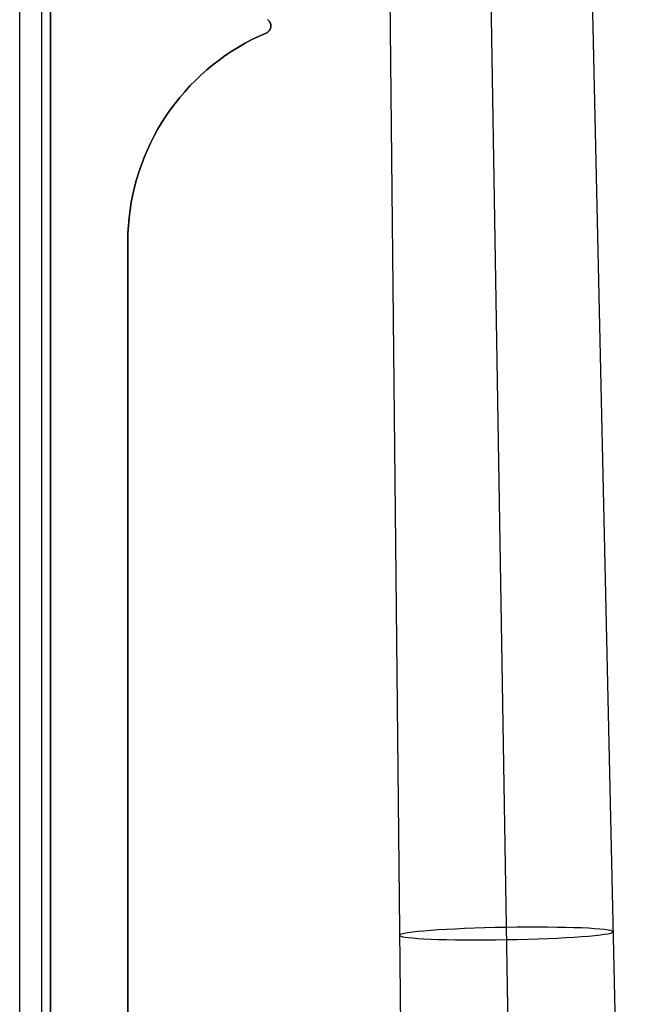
# Model space of a CAD drawing. Extents: x 852 to 2339, y -263 to 263.
# Tile 22 of 37: x 1351 to 1430, y 0 to 127. Entities that reach past the tile are written whole.
import ezdxf

# ---------------------------------------------------------------- set-up
doc = ezdxf.new("R2010")
doc.units = 0
doc.layers.add('PREDEFINITO', color=7, linetype='CONTINUOUS')

msp = doc.modelspace()

# ---------------------------------------------------------------- linework, layer by layer
at = {"layer": 'PREDEFINITO'}
for p, q in [((1350.97, 142.59, 440), (1350.97, -232.79, 440)), ((1353.8, 142.59, 438.83), (1353.8, -232.79, 438.83)), ((1354.97, 98.57, 380), (1354.97, 142.59, 380)), ((1354.97, 142.59, 435), (1354.97, 98.57, 435)), ((1354.97, 142.59, 436), (1354.97, 98.57, 436)), ((1354.97, 98.57, 380), (1354.97, 142.59, 380)), ((1354.97, 142.59, 435), (1354.97, 98.57, 435)), ((1354.97, 98.57, 407.5), (1354.97, 142.59, 407.5)), ((1411.86, 133.9, 650.48), (1415.92, -114.03, 666.12)), ((1398.8, 132.94, 637.43), (1401.4, -115.1, 651.6)), ((1411.87, 133.16, 637.43), (1415.94, -114.86, 651.6)), ((1411.88, 132.41, 624.38), (1415.95, -115.69, 637.09)), ((1424.94, 133.37, 637.43), (1430.47, -114.63, 651.6)), ((1383.05, 127.27, 380), (1383.02, 127.29, 380)), ((1383.05, 127.27, 435), (1383.02, 127.29, 435)), ((1383.02, 127.29, 407.5), (1383.05, 127.27, 407.5)), ((1383.07, 127.25, 380), (1383.05, 127.27, 380)), ((1383.07, 127.25, 435), (1383.05, 127.27, 435)), ((1383.05, 127.27, 407.5), (1383.07, 127.25, 407.5)), ((1383.1, 127.23, 380), (1383.07, 127.25, 380)), ((1383.1, 127.23, 435), (1383.07, 127.25, 435)), ((1383.07, 127.25, 407.5), (1383.1, 127.23, 407.5)), ((1383.13, 127.21, 380), (1383.1, 127.23, 380)), ((1383.13, 127.21, 435), (1383.1, 127.23, 435)), ((1383.1, 127.23, 407.5), (1383.13, 127.21, 407.5)), ((1383.15, 127.18, 380), (1383.13, 127.21, 380)), ((1383.15, 127.18, 435), (1383.13, 127.21, 435)), ((1383.13, 127.21, 407.5), (1383.15, 127.18, 407.5)), ((1383.18, 127.16, 380), (1383.15, 127.18, 380)), ((1383.18, 127.16, 435), (1383.15, 127.18, 435)), ((1383.15, 127.18, 407.5), (1383.18, 127.16, 407.5)), ((1383.17, 127.17, 380), (1383.17, 127.17, 435)), ((1383.2, 127.13, 380), (1383.18, 127.16, 380)), ((1383.2, 127.13, 435), (1383.18, 127.16, 435)), ((1383.18, 127.16, 407.5), (1383.2, 127.13, 407.5)), ((1383.22, 127.11, 380), (1383.2, 127.13, 380)), ((1383.22, 127.11, 435), (1383.2, 127.13, 435)), ((1383.2, 127.13, 407.5), (1383.22, 127.11, 407.5)), ((1383.25, 127.08, 380), (1383.22, 127.11, 380)), ((1383.25, 127.08, 435), (1383.22, 127.11, 435)), ((1383.22, 127.11, 407.5), (1383.25, 127.08, 407.5)), ((1383.27, 127.05, 380), (1383.25, 127.08, 380)), ((1383.27, 127.05, 435), (1383.25, 127.08, 435)), ((1383.25, 127.08, 407.5), (1383.27, 127.05, 407.5)), ((1383.29, 127.03, 380), (1383.27, 127.05, 380)), ((1383.29, 127.03, 435), (1383.27, 127.05, 435)), ((1383.27, 127.05, 407.5), (1383.29, 127.03, 407.5)), ((1383.31, 127, 380), (1383.29, 127.03, 380)), ((1383.31, 127, 435), (1383.29, 127.03, 435)), ((1383.29, 127.03, 407.5), (1383.31, 127, 407.5)), ((1383.32, 126.97, 380), (1383.31, 127, 380)), ((1383.32, 126.97, 435), (1383.31, 127, 435)), ((1383.31, 127, 407.5), (1383.32, 126.97, 407.5)), ((1383.34, 126.94, 380), (1383.32, 126.97, 380)), ((1383.34, 126.94, 435), (1383.32, 126.97, 435)), ((1383.32, 126.97, 407.5), (1383.34, 126.94, 407.5)), ((1383.36, 126.91, 380), (1383.34, 126.94, 380)), ((1383.36, 126.91, 435), (1383.34, 126.94, 435)), ((1383.34, 126.94, 407.5), (1383.36, 126.91, 407.5)), ((1383.35, 126, 380), (1383.36, 126.04, 380)), ((1383.35, 126, 435), (1383.36, 126.04, 435)), ((1383.36, 126.04, 407.5), (1383.35, 126, 407.5)), ((1383.37, 126.87, 380), (1383.36, 126.91, 380)), ((1383.37, 126.87, 435), (1383.36, 126.91, 435)), ((1383.36, 126.91, 407.5), (1383.37, 126.87, 407.5)), ((1383.36, 126.04, 380), (1383.38, 126.07, 380)), ((1383.36, 126.04, 435), (1383.38, 126.07, 435)), ((1383.38, 126.07, 407.5), (1383.36, 126.04, 407.5)), ((1383.38, 126.84, 380), (1383.37, 126.87, 380)), ((1383.38, 126.84, 435), (1383.37, 126.87, 435)), ((1383.37, 126.87, 407.5), (1383.38, 126.84, 407.5)), ((1383.4, 126.81, 380), (1383.38, 126.84, 380)), ((1383.4, 126.81, 435), (1383.38, 126.84, 435)), ((1383.38, 126.84, 407.5), (1383.4, 126.81, 407.5)), ((1383.38, 126.07, 380), (1383.39, 126.1, 380)), ((1383.38, 126.07, 435), (1383.39, 126.1, 435)), ((1383.39, 126.1, 407.5), (1383.38, 126.07, 407.5)), ((1383.39, 126.1, 380), (1383.4, 126.13, 380)), ((1383.39, 126.1, 435), (1383.4, 126.13, 435)), ((1383.4, 126.13, 407.5), (1383.39, 126.1, 407.5)), ((1383.41, 126.78, 380), (1383.4, 126.81, 380)), ((1383.41, 126.78, 435), (1383.4, 126.81, 435)), ((1383.4, 126.81, 407.5), (1383.41, 126.78, 407.5)), ((1383.4, 126.13, 380), (1383.41, 126.16, 380)), ((1383.4, 126.13, 435), (1383.41, 126.16, 435)), ((1383.41, 126.16, 407.5), (1383.4, 126.13, 407.5)), ((1383.42, 126.74, 380), (1383.41, 126.78, 380)), ((1383.42, 126.74, 435), (1383.41, 126.78, 435)), ((1383.41, 126.78, 407.5), (1383.42, 126.74, 407.5)), ((1383.41, 126.16, 380), (1383.42, 126.2, 380)), ((1383.41, 126.16, 435), (1383.42, 126.2, 435)), ((1383.42, 126.2, 407.5), (1383.41, 126.16, 407.5)), ((1383.43, 126.71, 380), (1383.42, 126.74, 380)), ((1383.43, 126.71, 435), (1383.42, 126.74, 435)), ((1383.42, 126.74, 407.5), (1383.43, 126.71, 407.5)), ((1383.42, 126.2, 380), (1383.43, 126.23, 380)), ((1383.42, 126.2, 435), (1383.43, 126.23, 435)), ((1383.43, 126.23, 407.5), (1383.42, 126.2, 407.5)), ((1383.44, 126.68, 380), (1383.43, 126.71, 380)), ((1383.44, 126.68, 435), (1383.43, 126.71, 435)), ((1383.43, 126.71, 407.5), (1383.44, 126.68, 407.5)), ((1383.43, 126.23, 380), (1383.44, 126.26, 380)), ((1383.43, 126.23, 435), (1383.44, 126.26, 435)), ((1383.44, 126.26, 407.5), (1383.43, 126.23, 407.5)), ((1383.44, 126.64, 380), (1383.44, 126.68, 380)), ((1383.44, 126.64, 435), (1383.44, 126.68, 435)), ((1383.44, 126.68, 407.5), (1383.44, 126.64, 407.5)), ((1383.45, 126.61, 380), (1383.44, 126.64, 380)), ((1383.45, 126.61, 435), (1383.44, 126.64, 435)), ((1383.44, 126.64, 407.5), (1383.45, 126.61, 407.5)), ((1383.44, 126.3, 380), (1383.45, 126.33, 380)), ((1383.44, 126.3, 435), (1383.45, 126.33, 435)), ((1383.45, 126.33, 407.5), (1383.44, 126.3, 407.5)), ((1383.44, 126.26, 380), (1383.44, 126.3, 380)), ((1383.44, 126.26, 435), (1383.44, 126.3, 435)), ((1383.44, 126.3, 407.5), (1383.44, 126.26, 407.5)), ((1383.45, 126.57, 380), (1383.45, 126.61, 380)), ((1383.45, 126.57, 435), (1383.45, 126.61, 435)), ((1383.45, 126.61, 407.5), (1383.45, 126.57, 407.5)), ((1383.45, 126.59, 380), (1383.45, 126.59, 435)), ((1383.46, 126.54, 380), (1383.45, 126.57, 380)), ((1383.46, 126.54, 435), (1383.45, 126.57, 435)), ((1383.45, 126.57, 407.5), (1383.46, 126.54, 407.5)), ((1383.45, 126.37, 380), (1383.46, 126.4, 380)), ((1383.45, 126.37, 435), (1383.46, 126.4, 435)), ((1383.46, 126.4, 407.5), (1383.45, 126.37, 407.5)), ((1383.45, 126.33, 380), (1383.45, 126.37, 380)), ((1383.45, 126.33, 435), (1383.45, 126.37, 435)), ((1383.45, 126.37, 407.5), (1383.45, 126.33, 407.5)), ((1383.46, 126.51, 380), (1383.46, 126.54, 380)), ((1383.46, 126.51, 435), (1383.46, 126.54, 435)), ((1383.46, 126.54, 407.5), (1383.46, 126.51, 407.5)), ((1383.46, 126.47, 380), (1383.46, 126.51, 380)), ((1383.46, 126.47, 435), (1383.46, 126.51, 435)), ((1383.46, 126.51, 407.5), (1383.46, 126.47, 407.5)), ((1383.46, 126.44, 380), (1383.46, 126.47, 380)), ((1383.46, 126.44, 435), (1383.46, 126.47, 435)), ((1383.46, 126.47, 407.5), (1383.46, 126.44, 407.5)), ((1383.46, 126.4, 380), (1383.46, 126.44, 380)), ((1383.46, 126.4, 435), (1383.46, 126.44, 435)), ((1383.46, 126.44, 407.5), (1383.46, 126.4, 407.5)), ((1381.02, 124.7, 380), (1381.93, 125.14, 380)), ((1381.02, 124.7, 435), (1381.93, 125.14, 435)), ((1381.93, 125.14, 407.5), (1381.02, 124.7, 407.5)), ((1381.93, 125.14, 380), (1382.85, 125.54, 380)), ((1381.93, 125.14, 435), (1382.85, 125.54, 435)), ((1382.85, 125.54, 407.5), (1381.93, 125.14, 407.5)), ((1382.85, 125.54, 380), (1382.88, 125.56, 380)), ((1382.85, 125.54, 435), (1382.88, 125.56, 435)), ((1382.88, 125.56, 407.5), (1382.85, 125.54, 407.5)), ((1382.85, 125.54, 380), (1382.85, 125.54, 435)), ((1382.88, 125.56, 380), (1382.91, 125.57, 380)), ((1382.88, 125.56, 435), (1382.91, 125.57, 435)), ((1382.91, 125.57, 407.5), (1382.88, 125.56, 407.5)), ((1382.91, 125.57, 380), (1382.94, 125.59, 380)), ((1382.91, 125.57, 435), (1382.94, 125.59, 435)), ((1382.94, 125.59, 407.5), (1382.91, 125.57, 407.5)), ((1382.94, 125.59, 380), (1382.97, 125.61, 380)), ((1382.94, 125.59, 435), (1382.97, 125.61, 435)), ((1382.97, 125.61, 407.5), (1382.94, 125.59, 407.5)), ((1382.97, 125.61, 380), (1383, 125.62, 380)), ((1382.97, 125.61, 435), (1383, 125.62, 435)), ((1383, 125.62, 407.5), (1382.97, 125.61, 407.5)), ((1383, 125.62, 380), (1383.03, 125.64, 380)), ((1383, 125.62, 435), (1383.03, 125.64, 435)), ((1383.03, 125.64, 407.5), (1383, 125.62, 407.5)), ((1383.03, 125.64, 380), (1383.06, 125.66, 380)), ((1383.03, 125.64, 435), (1383.06, 125.66, 435)), ((1383.06, 125.66, 407.5), (1383.03, 125.64, 407.5)), ((1383.06, 125.66, 380), (1383.09, 125.69, 380)), ((1383.06, 125.66, 435), (1383.09, 125.69, 435)), ((1383.09, 125.69, 407.5), (1383.06, 125.66, 407.5)), ((1383.09, 125.69, 380), (1383.11, 125.71, 380)), ((1383.09, 125.69, 435), (1383.11, 125.71, 435)), ((1383.11, 125.71, 407.5), (1383.09, 125.69, 407.5)), ((1383.11, 125.71, 380), (1383.14, 125.73, 380)), ((1383.11, 125.71, 435), (1383.14, 125.73, 435)), ((1383.14, 125.73, 407.5), (1383.11, 125.71, 407.5)), ((1383.14, 125.73, 380), (1383.16, 125.75, 380)), ((1383.14, 125.73, 435), (1383.16, 125.75, 435)), ((1383.16, 125.75, 407.5), (1383.14, 125.73, 407.5)), ((1383.16, 125.75, 380), (1383.19, 125.78, 380)), ((1383.16, 125.75, 435), (1383.19, 125.78, 435)), ((1383.19, 125.78, 407.5), (1383.16, 125.75, 407.5)), ((1383.19, 125.78, 380), (1383.21, 125.8, 380)), ((1383.19, 125.78, 435), (1383.21, 125.8, 435)), ((1383.21, 125.8, 407.5), (1383.19, 125.78, 407.5)), ((1383.21, 125.8, 380), (1383.23, 125.83, 380)), ((1383.21, 125.8, 435), (1383.23, 125.83, 435)), ((1383.23, 125.83, 407.5), (1383.21, 125.8, 407.5)), ((1383.23, 125.83, 380), (1383.25, 125.86, 380)), ((1383.23, 125.83, 435), (1383.25, 125.86, 435)), ((1383.25, 125.86, 407.5), (1383.23, 125.83, 407.5)), ((1383.25, 125.86, 380), (1383.27, 125.89, 380)), ((1383.25, 125.86, 435), (1383.27, 125.89, 435)), ((1383.27, 125.89, 407.5), (1383.25, 125.86, 407.5)), ((1383.27, 125.89, 380), (1383.29, 125.91, 380)), ((1383.27, 125.89, 435), (1383.29, 125.91, 435)), ((1383.29, 125.91, 407.5), (1383.27, 125.89, 407.5)), ((1383.29, 125.91, 380), (1383.31, 125.94, 380)), ((1383.29, 125.91, 435), (1383.31, 125.94, 435)), ((1383.31, 125.94, 407.5), (1383.29, 125.91, 407.5)), ((1383.31, 125.94, 380), (1383.33, 125.97, 380)), ((1383.31, 125.94, 435), (1383.33, 125.97, 435)), ((1383.33, 125.97, 407.5), (1383.31, 125.94, 407.5)), ((1383.33, 125.97, 380), (1383.35, 126, 380)), ((1383.33, 125.97, 435), (1383.35, 126, 435)), ((1383.35, 126, 407.5), (1383.33, 125.97, 407.5)), ((1378.41, 123.2, 380), (1379.26, 123.73, 380)), ((1378.41, 123.2, 435), (1379.26, 123.73, 435)), ((1379.26, 123.73, 407.5), (1378.41, 123.2, 407.5)), ((1379.26, 123.73, 380), (1380.14, 124.23, 380)), ((1379.26, 123.73, 435), (1380.14, 124.23, 435)), ((1380.14, 124.23, 407.5), (1379.26, 123.73, 407.5)), ((1380.14, 124.23, 380), (1381.02, 124.7, 380)), ((1380.14, 124.23, 435), (1381.02, 124.7, 435)), ((1381.02, 124.7, 407.5), (1380.14, 124.23, 407.5)), ((1376.76, 122.05, 380), (1377.57, 122.64, 380)), ((1376.76, 122.05, 435), (1377.57, 122.64, 435)), ((1377.57, 122.64, 407.5), (1376.76, 122.05, 407.5)), ((1377.57, 122.64, 380), (1378.41, 123.2, 380)), ((1377.57, 122.64, 435), (1378.41, 123.2, 435)), ((1378.41, 123.2, 407.5), (1377.57, 122.64, 407.5)), ((1375.19, 120.79, 380), (1375.96, 121.43, 380)), ((1375.19, 120.79, 435), (1375.96, 121.43, 435)), ((1375.96, 121.43, 407.5), (1375.19, 120.79, 407.5)), ((1375.96, 121.43, 380), (1376.76, 122.05, 380)), ((1375.96, 121.43, 435), (1376.76, 122.05, 435)), ((1376.76, 122.05, 407.5), (1375.96, 121.43, 407.5)), ((1373.71, 119.43, 380), (1374.44, 120.13, 380)), ((1373.71, 119.43, 435), (1374.44, 120.13, 435)), ((1374.44, 120.13, 407.5), (1373.71, 119.43, 407.5)), ((1374.44, 120.13, 380), (1375.19, 120.79, 380)), ((1374.44, 120.13, 435), (1375.19, 120.79, 435)), ((1375.19, 120.79, 407.5), (1374.44, 120.13, 407.5)), ((1372.32, 117.97, 380), (1373, 118.71, 380)), ((1372.32, 117.97, 435), (1373, 118.71, 435)), ((1373, 118.71, 407.5), (1372.32, 117.97, 407.5)), ((1373, 118.71, 380), (1373.71, 119.43, 380)), ((1373, 118.71, 435), (1373.71, 119.43, 435)), ((1373.71, 119.43, 407.5), (1373, 118.71, 407.5)), ((1373.53, 119.26, 380), (1373.53, 119.26, 435)), ((1371.04, 116.42, 380), (1371.67, 117.21, 380)), ((1371.04, 116.42, 435), (1371.67, 117.21, 435)), ((1371.67, 117.21, 407.5), (1371.04, 116.42, 407.5)), ((1371.67, 117.21, 380), (1372.32, 117.97, 380)), ((1371.67, 117.21, 435), (1372.32, 117.97, 435)), ((1372.32, 117.97, 407.5), (1371.67, 117.21, 407.5)), ((1370.45, 115.62, 380), (1371.04, 116.42, 380)), ((1370.45, 115.62, 435), (1371.04, 116.42, 435)), ((1371.04, 116.42, 407.5), (1370.45, 115.62, 407.5)), ((1369.33, 113.94, 380), (1369.87, 114.79, 380)), ((1369.33, 113.94, 435), (1369.87, 114.79, 435)), ((1369.87, 114.79, 407.5), (1369.33, 113.94, 407.5)), ((1369.87, 114.79, 380), (1370.45, 115.62, 380)), ((1369.87, 114.79, 435), (1370.45, 115.62, 435)), ((1370.45, 115.62, 407.5), (1369.87, 114.79, 407.5)), ((1368.82, 113.08, 380), (1369.33, 113.94, 380)), ((1368.82, 113.08, 435), (1369.33, 113.94, 435)), ((1369.33, 113.94, 407.5), (1368.82, 113.08, 407.5)), ((1367.88, 111.3, 380), (1368.33, 112.2, 380)), ((1367.88, 111.3, 435), (1368.33, 112.2, 435)), ((1368.33, 112.2, 407.5), (1367.88, 111.3, 407.5)), ((1368.33, 112.2, 380), (1368.82, 113.08, 380)), ((1368.33, 112.2, 435), (1368.82, 113.08, 435)), ((1368.82, 113.08, 407.5), (1368.33, 112.2, 407.5)), ((1367.46, 110.39, 380), (1367.88, 111.3, 380)), ((1367.46, 110.39, 435), (1367.88, 111.3, 435)), ((1367.88, 111.3, 407.5), (1367.46, 110.39, 407.5)), ((1367.07, 109.46, 380), (1367.46, 110.39, 380)), ((1367.07, 109.46, 435), (1367.46, 110.39, 435)), ((1367.46, 110.39, 407.5), (1367.07, 109.46, 407.5)), ((1367.26, 109.92, 380), (1367.26, 109.92, 435)), ((1366.38, 107.57, 380), (1366.71, 108.52, 380)), ((1366.38, 107.57, 435), (1366.71, 108.52, 435)), ((1366.71, 108.52, 407.5), (1366.38, 107.57, 407.5)), ((1366.71, 108.52, 380), (1367.07, 109.46, 380)), ((1366.71, 108.52, 435), (1367.07, 109.46, 435)), ((1367.07, 109.46, 407.5), (1366.71, 108.52, 407.5)), ((1366.09, 106.61, 380), (1366.38, 107.57, 380)), ((1366.09, 106.61, 435), (1366.38, 107.57, 435)), ((1366.38, 107.57, 407.5), (1366.09, 106.61, 407.5)), ((1365.83, 105.64, 380), (1366.09, 106.61, 380)), ((1365.83, 105.64, 435), (1366.09, 106.61, 435)), ((1366.09, 106.61, 407.5), (1365.83, 105.64, 407.5)), ((1365.41, 103.67, 380), (1365.6, 104.66, 380)), ((1365.41, 103.67, 435), (1365.6, 104.66, 435)), ((1365.6, 104.66, 407.5), (1365.41, 103.67, 407.5)), ((1365.6, 104.66, 380), (1365.83, 105.64, 380)), ((1365.6, 104.66, 435), (1365.83, 105.64, 435)), ((1365.83, 105.64, 407.5), (1365.6, 104.66, 407.5)), ((1365.25, 102.68, 380), (1365.41, 103.67, 380)), ((1365.25, 102.68, 435), (1365.41, 103.67, 435)), ((1365.41, 103.67, 407.5), (1365.25, 102.68, 407.5)), ((1365.13, 101.68, 380), (1365.25, 102.68, 380)), ((1365.13, 101.68, 435), (1365.25, 102.68, 435)), ((1365.25, 102.68, 407.5), (1365.13, 101.68, 407.5)), ((1364.98, 99.67, 380), (1365.04, 100.68, 380)), ((1364.98, 99.67, 435), (1365.04, 100.68, 435)), ((1365.04, 100.68, 407.5), (1364.98, 99.67, 407.5)), ((1365.04, 100.68, 380), (1365.13, 101.68, 380)), ((1365.04, 100.68, 435), (1365.13, 101.68, 435)), ((1365.13, 101.68, 407.5), (1365.04, 100.68, 407.5)), ((1364.96, 98.67, 380), (1364.98, 99.67, 380)), ((1364.96, 98.67, 435), (1364.98, 99.67, 435)), ((1364.98, 99.67, 407.5), (1364.96, 98.67, 407.5)), ((1354.97, -192.79, 380), (1354.97, 98.57, 380)), ((1354.97, 98.57, 435), (1354.97, -192.79, 435)), ((1354.97, 98.57, 436), (1354.97, -192.79, 436)), ((1354.97, 98.57, 435), (1354.97, 98.57, 436)), ((1354.97, -192.79, 380), (1354.97, 98.57, 380)), ((1354.97, 98.57, 435), (1354.97, -192.79, 435)), ((1354.97, -192.79, 407.5), (1354.97, 98.57, 407.5)), ((1354.97, 98.57, 380), (1354.97, 98.57, 435)), ((1364.97, 97.66, 380), (1364.96, 98.67, 380)), ((1364.97, 97.66, 435), (1364.96, 98.67, 435)), ((1364.96, 98.67, 407.5), (1364.97, 97.66, 407.5)), ((1364.98, 99.11, 380), (1364.98, 99.11, 435)), ((1364.97, 87.54, 380), (1364.97, 97.66, 380)), ((1364.97, 87.54, 435), (1364.97, 97.66, 435)), ((1364.97, 97.66, 407.5), (1364.97, 87.54, 407.5)), ((1364.97, 97.66, 380), (1364.97, 97.66, 435)), ((1364.97, 96.22, 380), (1364.97, 96.22, 435)), ((1364.97, 93.33, 380), (1364.97, 93.33, 435)), ((1364.97, 42.24, 380), (1364.97, 87.54, 380)), ((1364.97, 42.24, 435), (1364.97, 87.54, 435)), ((1364.97, 87.54, 407.5), (1364.97, 42.24, 407.5)), ((1364.97, 87.54, 380), (1364.97, 87.54, 435)), ((1364.97, -48.36, 380), (1364.97, 42.24, 380)), ((1364.97, -48.36, 435), (1364.97, 42.24, 435)), ((1364.97, 42.24, 407.5), (1364.97, -48.36, 407.5)), ((1364.97, 42.24, 380), (1364.97, 42.24, 435))]:
    msp.add_line(p, q, dxfattribs=at)
at = {"layer": 'PREDEFINITO', "extrusion": (-0.016358, 0.998237, -0.057058)}
msp.add_circle((-1413.86, 642.66, -50.77), 13.8, dxfattribs=at)

doc.saveas('drawing.dxf')
